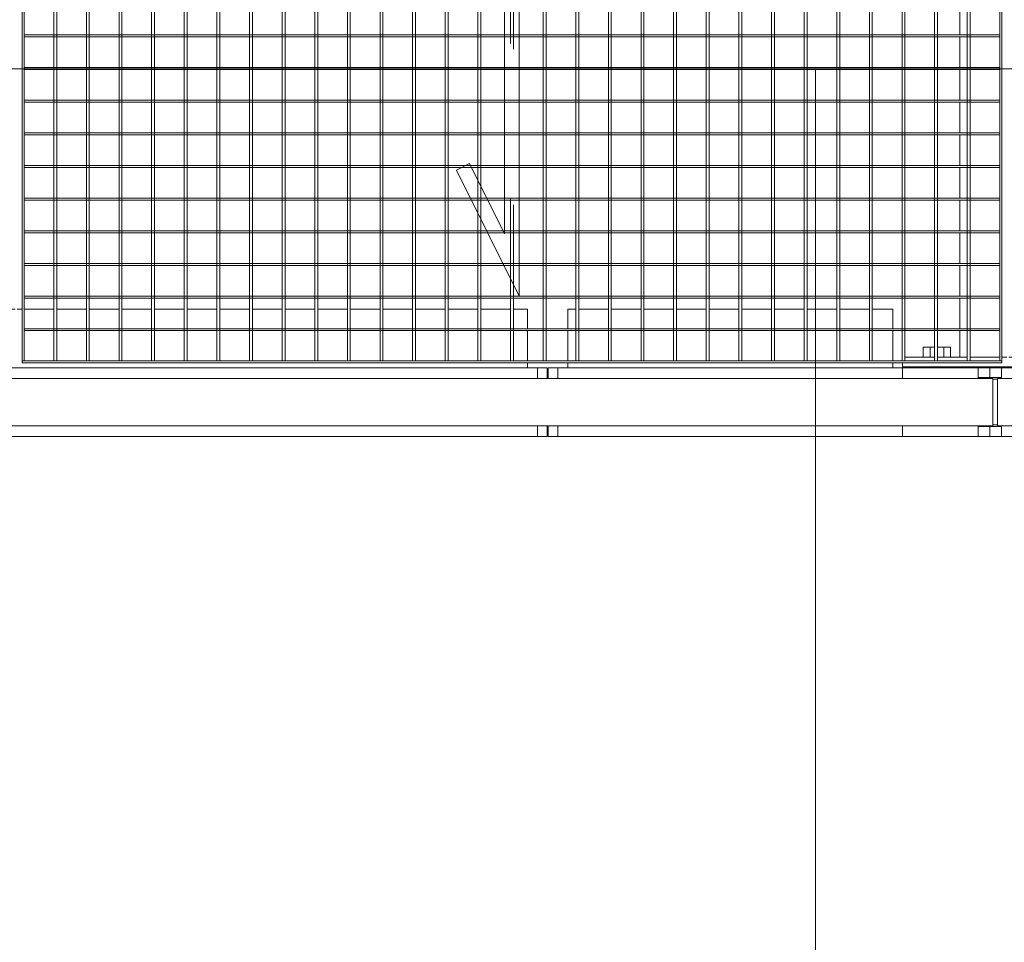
# Model space of a CAD drawing. Header units: metres. Extents: x 70279.8 to 70377.7, y 409251.8 to 409331.5.
# Tile 21 of 244: x 70318.2 to 70319.2, y 409289 to 409289.9. Entities that reach past the tile are written whole.
import ezdxf

# ---------------------------------------------------------------- set-up
doc = ezdxf.new("R2010")
doc.units = ezdxf.units.M
doc.linetypes.add('DASHEDX2', pattern=[9.525, 6.35, -3.175])
for name, color, linetype, lineweight in [('Bout', 3, 'Continuous', 0), ('CONTINUOUS', 7, 'Continuous', 18), ('Onderdeel', 2, 'Continuous', 0)]:
    doc.layers.add(name, color=color, linetype=linetype, lineweight=lineweight)
doc.layers.add('stairs&pedestrian', color=2, linetype='Continuous')

# ---------------------------------------------------------------- blocks, each defined once
blk = doc.blocks.new('stelconplaat')
at = {"layer": 'CONTINUOUS'}
for p, q in [((0, 2000), (2000, 2000)), ((0, 0), (0, 2000)), ((2000, 2000), (2000, 0))]:
    blk.add_line(p, q, dxfattribs=at)
blk = doc.blocks.new('*A140')
at = {"layer": 'Onderdeel', "linetype": 'Continuous', "lineweight": 0}
for p, q in [((711.635, -49.259), (712.173, -49.259)), ((711.635, -49.409), (711.635, -49.259)), ((712.213, -49.259), (712.839, -49.259)), ((712.879, -49.259), (713.505, -49.259)), ((713.545, -49.259), (714.171, -49.259)), ((714.211, -49.259), (714.837, -49.259)), ((714.877, -49.259), (715.503, -49.259)), ((715.543, -49.259), (716.169, -49.259)), ((716.209, -49.259), (716.835, -49.259)), ((716.875, -49.259), (717.501, -49.259)), ((717.541, -49.259), (718.167, -49.259)), ((718.207, -49.259), (718.833, -49.259)), ((718.873, -49.259), (719.499, -49.259)), ((719.539, -49.259), (720.165, -49.259)), ((720.205, -49.259), (720.831, -49.259)), ((720.871, -49.259), (721.497, -49.259)), ((721.537, -49.259), (722.163, -49.259)), ((722.203, -49.259), (722.829, -49.259)), ((722.869, -49.259), (723.495, -49.259)), ((723.535, -49.259), (724.161, -49.259)), ((724.201, -49.259), (724.827, -49.259)), ((724.867, -49.259), (725.493, -49.259)), ((725.533, -49.259), (726.159, -49.259)), ((726.199, -49.259), (726.825, -49.259)), ((726.865, -49.259), (727.491, -49.259)), ((727.531, -49.259), (728.157, -49.259)), ((728.197, -49.259), (728.823, -49.259)), ((728.863, -49.259), (729.489, -49.259)), ((729.529, -49.259), (730.155, -49.259)), ((730.195, -49.259), (730.821, -49.259)), ((730.861, -49.259), (731.487, -49.259)), ((731.527, -49.259), (732.153, -49.259)), ((732.193, -49.259), (732.819, -49.259)), ((732.859, -49.259), (733.485, -49.259)), ((733.525, -49.259), (734.151, -49.259)), ((734.191, -49.259), (734.817, -49.259)), ((734.857, -49.259), (735.394, -49.259)), ((735.394, -49.409), (735.394, -49.259)), ((711.635, -50.075), (711.635, -49.469)), ((735.394, -50.075), (735.394, -49.469)), ((711.635, -50.215), (711.635, -50.115)), ((735.394, -50.215), (735.394, -50.115)), ((711.635, -50.719), (711.635, -50.255)), ((735.394, -50.719), (735.394, -50.255)), ((711.635, -50.719), (712.173, -50.719)), ((712.213, -50.719), (712.839, -50.719)), ((712.879, -50.719), (713.505, -50.719)), ((713.545, -50.719), (714.171, -50.719)), ((714.211, -50.719), (714.837, -50.719)), ((714.877, -50.719), (715.503, -50.719)), ((715.543, -50.719), (716.169, -50.719)), ((716.209, -50.719), (716.835, -50.719)), ((716.875, -50.719), (717.501, -50.719)), ((717.541, -50.719), (718.167, -50.719)), ((718.207, -50.719), (718.833, -50.719)), ((718.873, -50.719), (719.499, -50.719)), ((719.539, -50.719), (720.165, -50.719)), ((720.205, -50.719), (720.831, -50.719)), ((720.871, -50.719), (721.497, -50.719)), ((721.537, -50.719), (722.163, -50.719)), ((722.203, -50.719), (722.829, -50.719)), ((722.869, -50.719), (723.495, -50.719)), ((723.535, -50.719), (724.161, -50.719)), ((724.201, -50.719), (724.827, -50.719)), ((724.867, -50.719), (725.493, -50.719)), ((725.533, -50.719), (726.159, -50.719)), ((726.199, -50.719), (726.825, -50.719)), ((726.865, -50.719), (727.491, -50.719)), ((727.531, -50.719), (728.157, -50.719)), ((728.197, -50.719), (728.823, -50.719)), ((728.863, -50.719), (729.489, -50.719)), ((729.529, -50.719), (730.155, -50.719)), ((730.195, -50.719), (730.821, -50.719)), ((730.861, -50.719), (731.487, -50.719)), ((731.527, -50.719), (732.153, -50.719)), ((732.193, -50.719), (732.819, -50.719)), ((732.859, -50.719), (733.485, -50.719)), ((733.525, -50.719), (734.151, -50.719)), ((734.191, -50.719), (734.817, -50.719)), ((734.857, -50.719), (735.394, -50.719))]:
    blk.add_line(p, q, dxfattribs=at)
blk = doc.blocks.new('*A157')
at = {"layer": 'Onderdeel', "linetype": 'Continuous', "lineweight": 0}
for p, q in [((710.015, -48.089), (710.232, -48.089)), ((710.015, -49.629), (710.015, -48.089)), ((711.198, -48.089), (711.415, -48.089)), ((711.415, -49.629), (711.415, -48.089)), ((710.015, -51.889), (710.015, -50.109)), ((711.415, -51.889), (711.415, -50.109)), ((710.015, -51.889), (710.232, -51.889)), ((711.198, -51.889), (711.415, -51.889))]:
    blk.add_line(p, q, dxfattribs=at)
blk = doc.blocks.new('*A158')
at = {"layer": 'Onderdeel', "linetype": 'Continuous', "lineweight": 0}
for p, q in [((711.435, -48.089), (711.435, -51.889)), ((711.435, -48.089), (711.515, -48.089)), ((711.635, -48.743), (711.635, -48.137)), ((711.635, -49.409), (711.635, -48.803)), ((711.635, -50.075), (711.635, -49.469)), ((711.635, -50.215), (711.635, -50.115)), ((711.635, -50.861), (711.635, -50.255)), ((711.635, -51.527), (711.635, -50.921)), ((711.635, -51.889), (711.635, -51.587)), ((711.435, -51.889), (711.515, -51.889)), ((711.555, -51.889), (711.635, -51.889))]:
    blk.add_line(p, q, dxfattribs=at)
blk = doc.blocks.new('*A159')
at = {"layer": 'Bout', "linetype": 'Continuous', "lineweight": 0}
for p, q in [((711.415, -48.629), (711.435, -48.629)), ((711.835, -48.512), (711.635, -48.512)), ((711.835, -48.743), (711.835, -48.512)), ((711.635, -48.651), (711.835, -48.651)), ((711.835, -48.803), (711.835, -49.066)), ((711.415, -48.949), (711.435, -48.949)), ((711.635, -48.928), (711.835, -48.928)), ((711.635, -49.066), (711.835, -49.066)), ((711.415, -51.029), (711.435, -51.029)), ((711.635, -51.051), (711.835, -51.051)), ((711.835, -50.921), (711.835, -51.466)), ((711.415, -51.349), (711.435, -51.349)), ((711.635, -51.328), (711.835, -51.328)), ((711.635, -51.466), (711.835, -51.466))]:
    blk.add_line(p, q, dxfattribs=at)
blk = doc.blocks.new('*A164')
at = {"layer": 'Onderdeel', "linetype": 'Continuous', "lineweight": 0}
for p, q in [((711.415, -41.253), (711.515, -41.253)), ((711.555, -41.253), (712.173, -41.253)), ((712.213, -41.253), (712.615, -41.253)), ((712.615, -41.417), (712.615, -41.253)), ((712.615, -42.083), (712.615, -41.477)), ((712.615, -42.749), (712.615, -42.143)), ((712.615, -43.415), (712.615, -42.809)), ((712.615, -44.081), (712.615, -43.475)), ((712.615, -44.747), (712.615, -44.141)), ((712.615, -45.413), (712.615, -44.807)), ((712.615, -46.079), (712.615, -45.473)), ((712.615, -46.745), (712.615, -46.139)), ((712.615, -47.411), (712.615, -46.805)), ((712.615, -47.889), (712.615, -47.471)), ((711.415, -47.889), (711.515, -47.889)), ((711.555, -47.889), (712.173, -47.889)), ((712.213, -47.889), (712.615, -47.889))]:
    blk.add_line(p, q, dxfattribs=at)
blk = doc.blocks.new('*A165')
at = {"layer": 'Onderdeel', "linetype": 'Continuous', "lineweight": 0}
for p, q in [((710.015, -40.633), (710.015, -40.833)), ((711.415, -40.833), (711.415, -40.633)), ((710.015, -40.833), (710.232, -40.833)), ((711.198, -40.833), (711.415, -40.833))]:
    blk.add_line(p, q, dxfattribs=at)
blk = doc.blocks.new('*A166')
at = {"layer": 'Onderdeel', "linetype": 'Continuous', "lineweight": 0}
for p, q in [((710.015, -40.853), (710.232, -40.853)), ((710.015, -41.053), (710.015, -40.853)), ((711.198, -40.853), (711.415, -40.853)), ((711.415, -41.053), (711.415, -40.853))]:
    blk.add_line(p, q, dxfattribs=at)
blk = doc.blocks.new('*A167')
at = {"layer": 'Onderdeel', "linetype": 'Continuous', "lineweight": 0}
for p, q in [((711.415, -28.943), (711.515, -28.943)), ((711.555, -28.943), (712.173, -28.943)), ((712.213, -28.943), (712.615, -28.943)), ((712.615, -29.309), (712.615, -28.943)), ((712.615, -29.975), (712.615, -29.369)), ((712.615, -30.115), (712.615, -30.015)), ((712.615, -30.761), (712.615, -30.155)), ((712.615, -31.427), (712.615, -30.821)), ((712.615, -32.093), (712.615, -31.487)), ((712.615, -32.759), (712.615, -32.153)), ((712.615, -33.425), (712.615, -32.819)), ((712.615, -34.091), (712.615, -33.485)), ((712.615, -34.757), (712.615, -34.151)), ((712.615, -35.423), (712.615, -34.817)), ((712.615, -36.089), (712.615, -35.483)), ((712.615, -36.755), (712.615, -36.149)), ((712.615, -37.421), (712.615, -36.815)), ((712.615, -38.087), (712.615, -37.481)), ((712.615, -38.753), (712.615, -38.147)), ((712.615, -39.419), (712.615, -38.813)), ((712.615, -40.085), (712.615, -39.479)), ((712.615, -40.433), (712.615, -40.145)), ((711.415, -40.433), (711.515, -40.433)), ((711.555, -40.433), (712.173, -40.433)), ((712.213, -40.433), (712.615, -40.433))]:
    blk.add_line(p, q, dxfattribs=at)
blk = doc.blocks.new('*A181')
at = {"layer": 'Onderdeel', "linetype": 'Continuous', "lineweight": 0}
for p, q in [((710.015, -50.109), (710.015, -49.869)), ((710.015, -49.869), (710.215, -49.869)), ((710.215, -50.109), (710.215, -49.869)), ((710.215, -49.869), (710.232, -49.869)), ((710.249, -50.029), (710.249, -49.929)), ((711.182, -50.029), (711.182, -49.929)), ((711.198, -49.869), (711.215, -49.869)), ((711.215, -49.869), (711.215, -50.109)), ((711.215, -49.869), (711.415, -49.869)), ((711.415, -50.109), (711.415, -49.869)), ((710.232, -50.109), (710.015, -50.109)), ((711.215, -50.109), (711.198, -50.109)), ((711.215, -50.109), (711.415, -50.109))]:
    blk.add_line(p, q, dxfattribs=at)
blk = doc.blocks.new('*A189')
at = {"layer": 'Onderdeel', "linetype": 'Continuous', "lineweight": 0}
for p, q in [((711.198, -50.029), (710.232, -50.029)), ((710.232, -81.784), (710.232, -50.029)), ((711.198, -81.784), (711.198, -50.029))]:
    blk.add_line(p, q, dxfattribs=at)
blk = doc.blocks.new('*A228')
at = {"layer": 'Onderdeel', "linetype": 'Continuous', "lineweight": 0}
for p, q in [((710.015, -48.089), (710.015, -41.053)), ((710.015, -41.053), (710.232, -41.053)), ((711.198, -41.053), (711.415, -41.053)), ((711.415, -48.089), (711.415, -41.053))]:
    blk.add_line(p, q, dxfattribs=at)
blk = doc.blocks.new('*A276')
at = {"layer": 'Onderdeel', "linetype": 'Continuous', "lineweight": 0}
for p, q in [((710.015, -40.633), (710.015, -28.743)), ((711.415, -40.633), (711.415, -28.743)), ((710.015, -40.633), (710.232, -40.633)), ((711.198, -40.633), (711.415, -40.633))]:
    blk.add_line(p, q, dxfattribs=at)
blk = doc.blocks.new('*A921')
at = {"layer": 'Onderdeel', "linetype": 'Continuous', "lineweight": 0}
for p, q in [((711.555, -50.075), (735.475, -50.075)), ((711.555, -50.075), (711.555, -50.115)), ((711.555, -50.115), (735.475, -50.115)), ((735.475, -50.115), (735.475, -50.075))]:
    blk.add_line(p, q, dxfattribs=at)
blk = doc.blocks.new('*A922')
at = {"layer": 'Onderdeel', "linetype": 'Continuous', "lineweight": 0}
for p, q in [((711.555, -30.155), (711.555, -30.115)), ((711.555, -30.115), (735.475, -30.115)), ((735.475, -30.115), (735.475, -30.155)), ((735.475, -30.155), (711.555, -30.155))]:
    blk.add_line(p, q, dxfattribs=at)
blk = doc.blocks.new('*A923')
at = {"layer": 'Onderdeel', "linetype": 'Continuous', "lineweight": 0}
for p, q in [((711.555, -49.409), (735.475, -49.409)), ((711.555, -49.469), (711.555, -49.409)), ((735.475, -49.409), (735.475, -49.469)), ((735.475, -49.469), (711.555, -49.469))]:
    blk.add_line(p, q, dxfattribs=at)
blk = doc.blocks.new('*A924')
at = {"layer": 'Onderdeel', "linetype": 'Continuous', "lineweight": 0}
for p, q in [((712.879, -40.265), (715.447, -38.98)), ((715.447, -38.98), (715.582, -39.249)), ((715.582, -39.249), (714.15, -39.965)), ((734.15, -39.965), (714.15, -39.965)), ((734.15, -39.965), (731.582, -41.249)), ((732.879, -40.265), (712.879, -40.265)), ((732.879, -40.265), (731.447, -40.98)), ((731.447, -40.98), (731.582, -41.249))]:
    blk.add_line(p, q, dxfattribs=at)
blk = doc.blocks.new('*A925')
at = {"layer": 'Onderdeel', "linetype": 'Continuous', "lineweight": 0}
for p, q in [((711.555, -48.743), (735.475, -48.743)), ((711.555, -48.803), (711.555, -48.743)), ((735.475, -48.803), (711.555, -48.803)), ((735.475, -48.743), (735.475, -48.803))]:
    blk.add_line(p, q, dxfattribs=at)
blk = doc.blocks.new('*A926')
at = {"layer": 'Onderdeel', "linetype": 'Continuous', "lineweight": 0}
for p, q in [((711.555, -48.077), (735.475, -48.077)), ((711.555, -48.137), (711.555, -48.077)), ((735.475, -48.137), (711.555, -48.137)), ((735.475, -48.077), (735.475, -48.137))]:
    blk.add_line(p, q, dxfattribs=at)
blk = doc.blocks.new('*A927')
at = {"layer": 'Onderdeel', "linetype": 'Continuous', "lineweight": 0}
for p, q in [((711.555, -47.411), (735.475, -47.411)), ((711.555, -47.471), (711.555, -47.411)), ((735.475, -47.411), (735.475, -47.471)), ((735.475, -47.471), (711.555, -47.471))]:
    blk.add_line(p, q, dxfattribs=at)
blk = doc.blocks.new('*A928')
at = {"layer": 'Onderdeel', "linetype": 'Continuous', "lineweight": 0}
for p, q in [((711.555, -46.745), (735.475, -46.745)), ((711.555, -46.805), (711.555, -46.745)), ((735.475, -46.805), (711.555, -46.805)), ((735.475, -46.745), (735.475, -46.805))]:
    blk.add_line(p, q, dxfattribs=at)
blk = doc.blocks.new('*A929')
at = {"layer": 'Onderdeel', "linetype": 'Continuous', "lineweight": 0}
for p, q in [((711.555, -46.079), (735.475, -46.079)), ((711.555, -46.139), (711.555, -46.079)), ((735.475, -46.139), (711.555, -46.139)), ((735.475, -46.079), (735.475, -46.139))]:
    blk.add_line(p, q, dxfattribs=at)
blk = doc.blocks.new('*A930')
at = {"layer": 'Onderdeel', "linetype": 'Continuous', "lineweight": 0}
for p, q in [((711.555, -45.413), (735.475, -45.413)), ((711.555, -45.473), (711.555, -45.413)), ((735.475, -45.413), (735.475, -45.473)), ((735.475, -45.473), (711.555, -45.473))]:
    blk.add_line(p, q, dxfattribs=at)
blk = doc.blocks.new('*A931')
at = {"layer": 'Onderdeel', "linetype": 'Continuous', "lineweight": 0}
for p, q in [((711.555, -44.747), (735.475, -44.747)), ((711.555, -44.807), (711.555, -44.747)), ((735.475, -44.807), (711.555, -44.807)), ((735.475, -44.747), (735.475, -44.807))]:
    blk.add_line(p, q, dxfattribs=at)
blk = doc.blocks.new('*A932')
at = {"layer": 'Onderdeel', "linetype": 'Continuous', "lineweight": 0}
for p, q in [((711.555, -44.081), (735.475, -44.081)), ((711.555, -44.141), (711.555, -44.081)), ((735.475, -44.141), (711.555, -44.141)), ((735.475, -44.081), (735.475, -44.141))]:
    blk.add_line(p, q, dxfattribs=at)
blk = doc.blocks.new('*A933')
at = {"layer": 'Onderdeel', "linetype": 'Continuous', "lineweight": 0}
for p, q in [((711.555, -43.415), (735.475, -43.415)), ((711.555, -43.475), (711.555, -43.415)), ((735.475, -43.415), (735.475, -43.475)), ((735.475, -43.475), (711.555, -43.475))]:
    blk.add_line(p, q, dxfattribs=at)
blk = doc.blocks.new('*A934')
at = {"layer": 'Onderdeel', "linetype": 'Continuous', "lineweight": 0}
for p, q in [((711.555, -42.749), (735.475, -42.749)), ((711.555, -42.809), (711.555, -42.749)), ((735.475, -42.809), (711.555, -42.809)), ((735.475, -42.749), (735.475, -42.809))]:
    blk.add_line(p, q, dxfattribs=at)
blk = doc.blocks.new('*A935')
at = {"layer": 'Onderdeel', "linetype": 'Continuous', "lineweight": 0}
for p, q in [((711.555, -42.083), (735.475, -42.083)), ((711.555, -42.143), (711.555, -42.083)), ((735.475, -42.143), (711.555, -42.143)), ((735.475, -42.083), (735.475, -42.143))]:
    blk.add_line(p, q, dxfattribs=at)
blk = doc.blocks.new('*A936')
at = {"layer": 'Onderdeel', "linetype": 'Continuous', "lineweight": 0}
for p, q in [((711.555, -41.417), (735.475, -41.417)), ((711.555, -41.477), (711.555, -41.417)), ((735.475, -41.477), (711.555, -41.477)), ((735.475, -41.417), (735.475, -41.477))]:
    blk.add_line(p, q, dxfattribs=at)
blk = doc.blocks.new('*A937')
at = {"layer": 'Onderdeel', "linetype": 'Continuous', "lineweight": 0}
for p, q in [((711.555, -40.811), (711.555, -40.751)), ((711.555, -40.751), (731.907, -40.751)), ((735.475, -40.751), (732.578, -40.751)), ((735.475, -40.751), (735.475, -40.811)), ((731.787, -40.811), (711.555, -40.811)), ((735.475, -40.811), (732.458, -40.811))]:
    blk.add_line(p, q, dxfattribs=at)
at = {"layer": 'Onderdeel', "linetype": 'DASHEDX2', "lineweight": 0}
for p, q in [((732.578, -40.751), (731.907, -40.751)), ((732.458, -40.811), (731.787, -40.811))]:
    blk.add_line(p, q, dxfattribs=at)
blk = doc.blocks.new('*A938')
at = {"layer": 'Onderdeel', "linetype": 'Continuous', "lineweight": 0}
for p, q in [((711.555, -40.145), (711.555, -40.085)), ((711.555, -40.085), (713.239, -40.085)), ((713.119, -40.145), (711.555, -40.145)), ((735.475, -40.145), (733.79, -40.145)), ((735.475, -40.085), (733.91, -40.085)), ((735.475, -40.085), (735.475, -40.145))]:
    blk.add_line(p, q, dxfattribs=at)
at = {"layer": 'Onderdeel', "linetype": 'DASHEDX2', "lineweight": 0}
for p, q in [((733.79, -40.145), (713.119, -40.145)), ((733.91, -40.085), (713.239, -40.085))]:
    blk.add_line(p, q, dxfattribs=at)
blk = doc.blocks.new('*A939')
at = {"layer": 'Onderdeel', "linetype": 'Continuous', "lineweight": 0}
for p, q in [((711.555, -39.479), (711.555, -39.419)), ((711.555, -39.419), (714.571, -39.419)), ((714.451, -39.479), (711.555, -39.479)), ((735.475, -39.479), (715.122, -39.479)), ((735.475, -39.419), (715.242, -39.419)), ((735.475, -39.419), (735.475, -39.479))]:
    blk.add_line(p, q, dxfattribs=at)
at = {"layer": 'Onderdeel', "linetype": 'DASHEDX2', "lineweight": 0}
for p, q in [((715.122, -39.479), (714.451, -39.479)), ((715.242, -39.419), (714.571, -39.419))]:
    blk.add_line(p, q, dxfattribs=at)
blk = doc.blocks.new('*A940')
at = {"layer": 'Onderdeel', "linetype": 'Continuous', "lineweight": 0}
for p, q in [((711.555, -38.753), (735.475, -38.753)), ((711.555, -38.813), (711.555, -38.753)), ((735.475, -38.753), (735.475, -38.813)), ((735.475, -38.813), (711.555, -38.813))]:
    blk.add_line(p, q, dxfattribs=at)
blk = doc.blocks.new('*A941')
at = {"layer": 'Onderdeel', "linetype": 'Continuous', "lineweight": 0}
for p, q in [((711.555, -38.087), (735.475, -38.087)), ((711.555, -38.147), (711.555, -38.087)), ((735.475, -38.147), (711.555, -38.147)), ((735.475, -38.087), (735.475, -38.147))]:
    blk.add_line(p, q, dxfattribs=at)
blk = doc.blocks.new('*A942')
at = {"layer": 'Onderdeel', "linetype": 'Continuous', "lineweight": 0}
for p, q in [((711.555, -37.421), (735.475, -37.421)), ((711.555, -37.481), (711.555, -37.421)), ((735.475, -37.481), (711.555, -37.481)), ((735.475, -37.421), (735.475, -37.481))]:
    blk.add_line(p, q, dxfattribs=at)
blk = doc.blocks.new('*A943')
at = {"layer": 'Onderdeel', "linetype": 'Continuous', "lineweight": 0}
for p, q in [((711.555, -36.755), (735.475, -36.755)), ((711.555, -36.815), (711.555, -36.755)), ((735.475, -36.755), (735.475, -36.815)), ((735.475, -36.815), (711.555, -36.815))]:
    blk.add_line(p, q, dxfattribs=at)
blk = doc.blocks.new('*A944')
at = {"layer": 'Onderdeel', "linetype": 'Continuous', "lineweight": 0}
for p, q in [((711.555, -36.089), (735.475, -36.089)), ((711.555, -36.149), (711.555, -36.089)), ((735.475, -36.149), (711.555, -36.149)), ((735.475, -36.089), (735.475, -36.149))]:
    blk.add_line(p, q, dxfattribs=at)
blk = doc.blocks.new('*A945')
at = {"layer": 'Onderdeel', "linetype": 'Continuous', "lineweight": 0}
for p, q in [((711.555, -35.423), (735.475, -35.423)), ((711.555, -35.483), (711.555, -35.423)), ((735.475, -35.483), (711.555, -35.483)), ((735.475, -35.423), (735.475, -35.483))]:
    blk.add_line(p, q, dxfattribs=at)
blk = doc.blocks.new('*A946')
at = {"layer": 'Onderdeel', "linetype": 'Continuous', "lineweight": 0}
for p, q in [((711.555, -34.757), (735.475, -34.757)), ((711.555, -34.817), (711.555, -34.757)), ((735.475, -34.757), (735.475, -34.817)), ((735.475, -34.817), (711.555, -34.817))]:
    blk.add_line(p, q, dxfattribs=at)
blk = doc.blocks.new('*A947')
at = {"layer": 'Onderdeel', "linetype": 'Continuous', "lineweight": 0}
for p, q in [((711.555, -34.091), (735.475, -34.091)), ((711.555, -34.151), (711.555, -34.091)), ((735.475, -34.151), (711.555, -34.151)), ((735.475, -34.091), (735.475, -34.151))]:
    blk.add_line(p, q, dxfattribs=at)
blk = doc.blocks.new('*A948')
at = {"layer": 'Onderdeel', "linetype": 'Continuous', "lineweight": 0}
for p, q in [((711.555, -33.425), (735.475, -33.425)), ((711.555, -33.485), (711.555, -33.425)), ((735.475, -33.485), (711.555, -33.485)), ((735.475, -33.425), (735.475, -33.485))]:
    blk.add_line(p, q, dxfattribs=at)
blk = doc.blocks.new('*A949')
at = {"layer": 'Onderdeel', "linetype": 'Continuous', "lineweight": 0}
for p, q in [((711.555, -32.759), (735.475, -32.759)), ((711.555, -32.819), (711.555, -32.759)), ((735.475, -32.759), (735.475, -32.819)), ((735.475, -32.819), (711.555, -32.819))]:
    blk.add_line(p, q, dxfattribs=at)
blk = doc.blocks.new('*A950')
at = {"layer": 'Onderdeel', "linetype": 'Continuous', "lineweight": 0}
for p, q in [((711.555, -32.093), (735.475, -32.093)), ((711.555, -32.153), (711.555, -32.093)), ((735.475, -32.153), (711.555, -32.153)), ((735.475, -32.093), (735.475, -32.153))]:
    blk.add_line(p, q, dxfattribs=at)
blk = doc.blocks.new('*A951')
at = {"layer": 'Onderdeel', "linetype": 'Continuous', "lineweight": 0}
for p, q in [((711.555, -31.427), (735.475, -31.427)), ((711.555, -31.487), (711.555, -31.427)), ((735.475, -31.487), (711.555, -31.487)), ((735.475, -31.427), (735.475, -31.487))]:
    blk.add_line(p, q, dxfattribs=at)
blk = doc.blocks.new('*A952')
at = {"layer": 'Onderdeel', "linetype": 'Continuous', "lineweight": 0}
for p, q in [((711.555, -30.761), (735.475, -30.761)), ((711.555, -30.821), (711.555, -30.761)), ((735.475, -30.821), (711.555, -30.821)), ((735.475, -30.761), (735.475, -30.821))]:
    blk.add_line(p, q, dxfattribs=at)
blk = doc.blocks.new('*A1087')
at = {"layer": 'Onderdeel', "linetype": 'Continuous', "lineweight": 0}
for p, q in [((710.232, -49.929), (710.232, -26.923)), ((711.198, -49.929), (711.198, -26.923)), ((710.232, -49.929), (711.198, -49.929))]:
    blk.add_line(p, q, dxfattribs=at)
blk = doc.blocks.new('*A1089')
at = {"layer": 'Onderdeel', "linetype": 'Continuous', "lineweight": 0}
for p, q in [((710.015, -49.869), (710.015, -49.629)), ((710.015, -49.629), (710.215, -49.629)), ((710.215, -49.869), (710.215, -49.629)), ((710.215, -49.629), (710.232, -49.629)), ((711.198, -49.629), (711.215, -49.629)), ((711.215, -49.629), (711.215, -49.869)), ((711.215, -49.629), (711.415, -49.629)), ((711.415, -49.869), (711.415, -49.629)), ((710.232, -49.869), (710.015, -49.869)), ((711.215, -49.869), (711.198, -49.869)), ((711.215, -49.869), (711.415, -49.869))]:
    blk.add_line(p, q, dxfattribs=at)
blk = doc.blocks.new('*A1090')
at = {"layer": 'Onderdeel', "linetype": 'Continuous', "lineweight": 0}
for p, q in [((711.555, -30.115), (711.515, -30.115)), ((711.515, -30.115), (711.515, -50.115)), ((711.555, -30.115), (711.555, -50.115)), ((711.515, -50.115), (711.555, -50.115))]:
    blk.add_line(p, q, dxfattribs=at)
blk = doc.blocks.new('*A1091')
at = {"layer": 'Onderdeel', "linetype": 'Continuous', "lineweight": 0}
for p, q in [((712.173, -50.075), (712.173, -30.155)), ((712.173, -30.155), (712.213, -30.155)), ((712.213, -30.155), (712.213, -50.075)), ((712.213, -50.075), (712.173, -50.075))]:
    blk.add_line(p, q, dxfattribs=at)
blk = doc.blocks.new('*A1092')
at = {"layer": 'Onderdeel', "linetype": 'Continuous', "lineweight": 0}
for p, q in [((712.839, -50.075), (712.839, -30.155)), ((712.839, -30.155), (712.879, -30.155)), ((712.879, -30.155), (712.879, -50.075)), ((712.879, -50.075), (712.839, -50.075))]:
    blk.add_line(p, q, dxfattribs=at)
blk = doc.blocks.new('*A1093')
at = {"layer": 'Onderdeel', "linetype": 'Continuous', "lineweight": 0}
for p, q in [((713.505, -30.155), (713.505, -39.952)), ((713.545, -30.155), (713.505, -30.155)), ((713.545, -30.155), (713.545, -39.932)), ((713.505, -40.265), (713.505, -50.075)), ((713.545, -40.265), (713.545, -50.075)), ((713.505, -50.075), (713.545, -50.075))]:
    blk.add_line(p, q, dxfattribs=at)
at = {"layer": 'Onderdeel', "linetype": 'DASHEDX2', "lineweight": 0}
for p, q in [((713.505, -39.952), (713.505, -40.265)), ((713.545, -39.932), (713.545, -40.265))]:
    blk.add_line(p, q, dxfattribs=at)
blk = doc.blocks.new('*A1094')
at = {"layer": 'Onderdeel', "linetype": 'Continuous', "lineweight": 0}
for p, q in [((714.171, -30.155), (714.171, -39.619)), ((714.211, -30.155), (714.171, -30.155)), ((714.211, -30.155), (714.211, -39.599)), ((714.171, -39.954), (714.171, -39.965)), ((714.211, -39.934), (714.211, -39.965)), ((714.171, -40.265), (714.171, -50.075)), ((714.211, -50.075), (714.211, -40.265)), ((714.171, -50.075), (714.211, -50.075))]:
    blk.add_line(p, q, dxfattribs=at)
at = {"layer": 'Onderdeel', "linetype": 'DASHEDX2', "lineweight": 0}
for p, q in [((714.171, -39.619), (714.171, -40.265)), ((714.211, -39.599), (714.211, -39.934)), ((714.211, -39.965), (714.211, -40.265))]:
    blk.add_line(p, q, dxfattribs=at)
blk = doc.blocks.new('*A1095')
at = {"layer": 'Onderdeel', "linetype": 'Continuous', "lineweight": 0}
for p, q in [((714.837, -30.155), (714.837, -39.286)), ((714.877, -30.155), (714.837, -30.155)), ((714.877, -30.155), (714.877, -39.266)), ((714.837, -39.621), (714.837, -39.965)), ((714.877, -39.601), (714.877, -39.965)), ((714.837, -50.075), (714.837, -40.265)), ((714.877, -40.265), (714.877, -50.075)), ((714.877, -50.075), (714.837, -50.075))]:
    blk.add_line(p, q, dxfattribs=at)
at = {"layer": 'Onderdeel', "linetype": 'DASHEDX2', "lineweight": 0}
for p, q in [((714.837, -39.286), (714.837, -39.621)), ((714.877, -39.266), (714.877, -39.601)), ((714.837, -39.965), (714.837, -40.265)), ((714.877, -39.965), (714.877, -40.265))]:
    blk.add_line(p, q, dxfattribs=at)
blk = doc.blocks.new('*A1096')
at = {"layer": 'Onderdeel', "linetype": 'Continuous', "lineweight": 0}
for p, q in [((715.503, -30.155), (715.503, -39.091)), ((715.543, -30.155), (715.503, -30.155)), ((715.543, -30.155), (715.543, -39.171)), ((715.503, -39.288), (715.503, -39.965)), ((715.543, -39.268), (715.543, -39.965)), ((715.503, -50.075), (715.503, -40.265)), ((715.543, -40.265), (715.543, -50.075)), ((715.543, -50.075), (715.503, -50.075))]:
    blk.add_line(p, q, dxfattribs=at)
at = {"layer": 'Onderdeel', "linetype": 'DASHEDX2', "lineweight": 0}
for p, q in [((715.503, -39.091), (715.503, -39.288)), ((715.543, -39.171), (715.543, -39.268)), ((715.503, -39.965), (715.503, -40.265)), ((715.543, -39.965), (715.543, -40.265))]:
    blk.add_line(p, q, dxfattribs=at)
blk = doc.blocks.new('*A1097')
at = {"layer": 'Onderdeel', "linetype": 'Continuous', "lineweight": 0}
for p, q in [((716.169, -30.155), (716.169, -39.965)), ((716.209, -30.155), (716.169, -30.155)), ((716.209, -30.155), (716.209, -39.965)), ((716.169, -40.265), (716.169, -50.075)), ((716.209, -40.265), (716.209, -50.075)), ((716.169, -50.075), (716.209, -50.075))]:
    blk.add_line(p, q, dxfattribs=at)
at = {"layer": 'Onderdeel', "linetype": 'DASHEDX2', "lineweight": 0}
for p, q in [((716.169, -39.965), (716.169, -40.265)), ((716.209, -39.965), (716.209, -40.265))]:
    blk.add_line(p, q, dxfattribs=at)
blk = doc.blocks.new('*A1098')
at = {"layer": 'Onderdeel', "linetype": 'Continuous', "lineweight": 0}
for p, q in [((716.835, -30.155), (716.835, -39.965)), ((716.875, -30.155), (716.835, -30.155)), ((716.875, -30.155), (716.875, -39.965)), ((716.835, -40.265), (716.835, -50.075)), ((716.875, -40.265), (716.875, -50.075)), ((716.835, -50.075), (716.875, -50.075))]:
    blk.add_line(p, q, dxfattribs=at)
at = {"layer": 'Onderdeel', "linetype": 'DASHEDX2', "lineweight": 0}
for p, q in [((716.835, -39.965), (716.835, -40.265)), ((716.875, -39.965), (716.875, -40.265))]:
    blk.add_line(p, q, dxfattribs=at)
blk = doc.blocks.new('*A1099')
at = {"layer": 'Onderdeel', "linetype": 'Continuous', "lineweight": 0}
for p, q in [((717.501, -30.155), (717.501, -39.965)), ((717.541, -30.155), (717.501, -30.155)), ((717.541, -30.155), (717.541, -39.965)), ((717.501, -40.265), (717.501, -50.075)), ((717.541, -40.265), (717.541, -50.075)), ((717.501, -50.075), (717.541, -50.075))]:
    blk.add_line(p, q, dxfattribs=at)
at = {"layer": 'Onderdeel', "linetype": 'DASHEDX2', "lineweight": 0}
for p, q in [((717.501, -39.965), (717.501, -40.265)), ((717.541, -39.965), (717.541, -40.265))]:
    blk.add_line(p, q, dxfattribs=at)
blk = doc.blocks.new('*A1100')
at = {"layer": 'Onderdeel', "linetype": 'Continuous', "lineweight": 0}
for p, q in [((718.167, -30.155), (718.167, -39.965)), ((718.207, -30.155), (718.167, -30.155)), ((718.207, -30.155), (718.207, -39.965)), ((718.167, -40.265), (718.167, -50.075)), ((718.207, -40.265), (718.207, -50.075)), ((718.167, -50.075), (718.207, -50.075))]:
    blk.add_line(p, q, dxfattribs=at)
at = {"layer": 'Onderdeel', "linetype": 'DASHEDX2', "lineweight": 0}
for p, q in [((718.167, -39.965), (718.167, -40.265)), ((718.207, -39.965), (718.207, -40.265))]:
    blk.add_line(p, q, dxfattribs=at)
blk = doc.blocks.new('Stairs&pedestrian_9.7.2017')
at = {"layer": 'stairs&pedestrian', "lineweight": 0, "xscale": 50, "yscale": 50, "zscale": 50, "rotation": 90}
for name in ['*A922', '*A952', '*A951', '*A950', '*A949', '*A948', '*A947', '*A946', '*A945', '*A944', '*A943', '*A942', '*A941', '*A940', '*A939', '*A938', '*A937', '*A936', '*A935', '*A934', '*A933', '*A932', '*A931', '*A930', '*A929', '*A928', '*A927', '*A926', '*A925', '*A140', '*A923', '*A921', '*A924', '*A1100', '*A1099', '*A1098', '*A1097', '*A1096', '*A1095', '*A1094', '*A1093', '*A1092', '*A167', '*A164', '*A1091', '*A159', '*A158', '*A276', '*A1090', '*A165', '*A166', '*A228', '*A157', '*A1089', '*A181', '*A1087', '*A189']:
    blk.add_blockref(name, (4544.5, -36875.7), dxfattribs=at)
blk = doc.blocks.new('A$C0A444100')
at = {"layer": 'stairs&pedestrian'}
blk.add_blockref('Stairs&pedestrian_9.7.2017', (1300, 1700), dxfattribs=at)

msp = doc.modelspace()

# ---------------------------------------------------------------- block references
at = {"xscale": 0.001, "yscale": 0.001, "zscale": 0.001}
for name, p in [('A$C0A444100', (70310.84, 409289.15)), ('stelconplaat', (70317, 409287.85)), ('stelconplaat', (70319, 409287.85))]:
    msp.add_blockref(name, p, dxfattribs=at)

doc.saveas('drawing.dxf')
